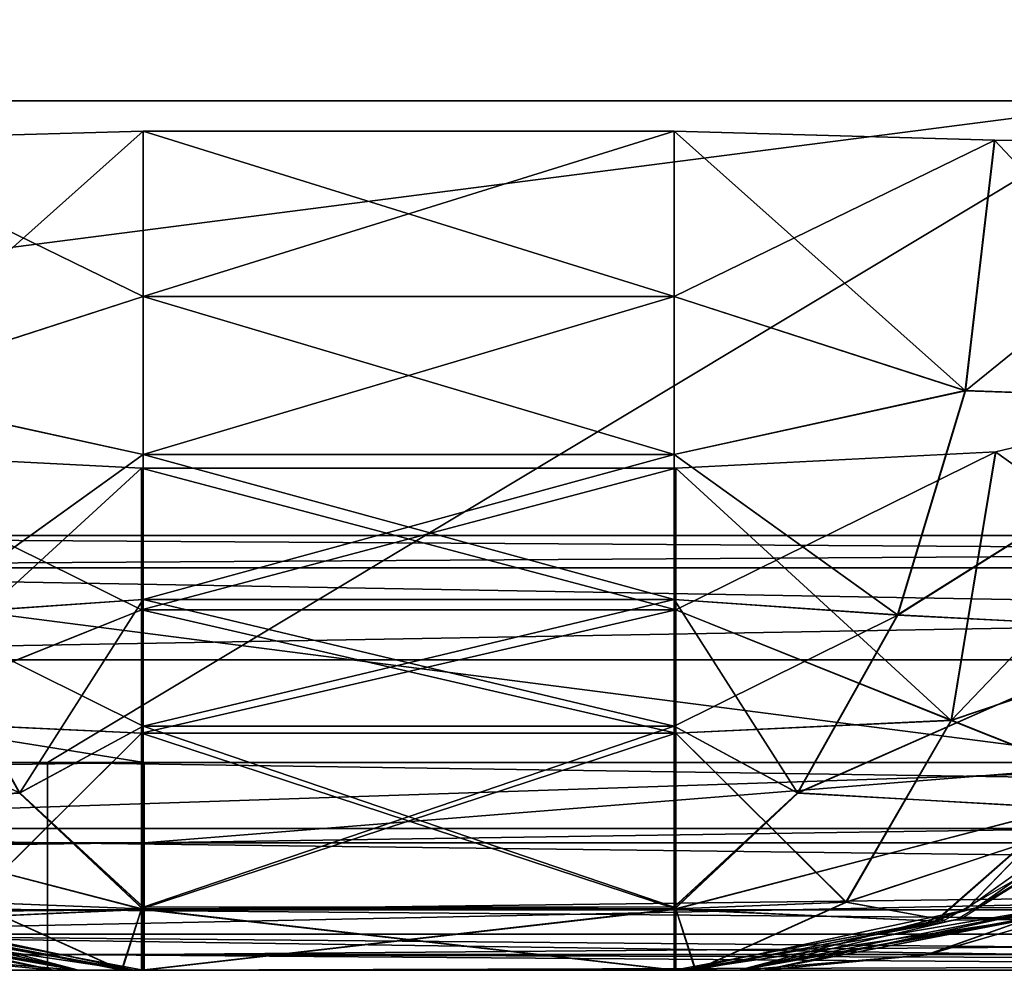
# Model space of a CAD drawing. Header units: millimetres. Extents: x -168 to 168, y -6 to 84.
# Tile 182 of 256: x 74.11 to 76.37, y -2 to 0.19. Entities that reach past the tile are written whole.
import ezdxf

# ---------------------------------------------------------------- set-up
doc = ezdxf.new("R2010")
doc.units = ezdxf.units.MM
doc.header["$LTSCALE"] = 65.185185
for name, color, linetype in [('1', 7, 'CONTINUOUS'), ('109', 7, 'CONTINUOUS'), ('110', 7, 'CONTINUOUS'), ('168', 7, 'CONTINUOUS'), ('169', 7, 'CONTINUOUS'), ('170', 7, 'CONTINUOUS'), ('171', 7, 'CONTINUOUS'), ('172', 7, 'CONTINUOUS'), ('173', 7, 'CONTINUOUS'), ('174', 7, 'CONTINUOUS'), ('175', 7, 'CONTINUOUS'), ('176', 7, 'CONTINUOUS'), ('177', 7, 'CONTINUOUS'), ('178', 7, 'CONTINUOUS'), ('179', 7, 'CONTINUOUS'), ('180', 7, 'CONTINUOUS'), ('181', 7, 'CONTINUOUS'), ('182', 7, 'CONTINUOUS'), ('183', 7, 'CONTINUOUS'), ('184', 7, 'CONTINUOUS'), ('185', 7, 'CONTINUOUS'), ('186', 7, 'CONTINUOUS'), ('187', 7, 'CONTINUOUS'), ('188', 7, 'CONTINUOUS'), ('189', 7, 'CONTINUOUS'), ('2', 7, 'CONTINUOUS'), ('21', 7, 'CONTINUOUS'), ('28', 7, 'CONTINUOUS'), ('29', 7, 'CONTINUOUS'), ('37', 7, 'CONTINUOUS'), ('68', 7, 'CONTINUOUS'), ('76', 7, 'CONTINUOUS'), ('77', 7, 'CONTINUOUS'), ('82', 7, 'CONTINUOUS')]:
    doc.layers.add(name, color=color, linetype=linetype)

msp = doc.modelspace()

# ---------------------------------------------------------------- linework, layer by layer
at = {"layer": '1', "linetype": 'CONTINUOUS'}
for points in [[(66.585, -2, -49.334), (74.1697, -2, -49.334), (78.9651, -2, -47.5703), (66.585, -2, -49.334)], [(72.253, -2, -47.5321), (66.585, -2, -49.334), (78.9651, -2, -47.5703), (72.253, -2, -47.5321)], [(66.585, -2, 47.5025), (72.253, -2, 47.5321), (78.9651, -2, 49.334), (66.585, -2, 47.5025)], [(66.585, -2, 47.5025), (74.3918, -2, 49.334), (66.585, -2, 49.334), (66.585, -2, 47.5025)], [(78.9651, -2, 49.334), (74.3918, -2, 49.334), (66.585, -2, 47.5025), (78.9651, -2, 49.334)], [(78.9651, -2, 47.5703), (78.9651, -2, 49.334), (72.253, -2, 47.5321), (78.9651, -2, 47.5703)], [(78.9651, -2, -47.5703), (74.1697, -2, -49.334), (78.9651, -2, -49.334), (78.9651, -2, -47.5703)]]:
    msp.add_3dface(points, dxfattribs=at)
at = {"layer": '109', "linetype": 'CONTINUOUS'}
for points in [[(77.3678, 2.4386, -49.9787), (65.4762, 0, -50), (65.465, 2.4386, -49.9787), (77.3678, 2.4386, -49.9787)], [(77.381, 0, -50), (65.4762, 0, -50), (77.3678, 2.4386, -49.9787), (77.381, 0, -50)]]:
    msp.add_3dface(points, dxfattribs=at)
at = {"layer": '110', "linetype": 'CONTINUOUS'}
for points in [[(65.465, 2.4386, 49.9787), (65.4762, 0, 50), (77.3678, 2.4386, 49.9787), (65.465, 2.4386, 49.9787)], [(65.4762, 0, 50), (77.381, 0, 50), (77.3678, 2.4386, 49.9787), (65.4762, 0, 50)]]:
    msp.add_3dface(points, dxfattribs=at)
at = {"layer": '168', "linetype": 'CONTINUOUS'}
for points in [[(74.1841, -2, 34.1841), (74.1834, -2, 34.1585), (75.8166, -2, 34.1585), (74.1841, -2, 34.1841)], [(74.184, -2, 34.1327), (75.816, -2, 34.1327), (74.1834, -2, 34.1585), (74.184, -2, 34.1327)], [(74.1834, -2, 34.1585), (75.816, -2, 34.1327), (75.8166, -2, 34.1585), (74.1834, -2, 34.1585)], [(74.2376, -2, 33.7268), (75.7624, -2, 33.7268), (74.184, -2, 34.1327), (74.2376, -2, 33.7268)], [(75.7624, -2, 33.7268), (75.816, -2, 34.1327), (74.184, -2, 34.1327), (75.7624, -2, 33.7268)], [(74.2409, -2, 34.5632), (74.1841, -2, 34.1841), (75.8159, -2, 34.1842), (74.2409, -2, 34.5632)], [(75.8159, -2, 34.1842), (74.1841, -2, 34.1841), (75.8166, -2, 34.1585), (75.8159, -2, 34.1842)], [(74.3596, -2, 33.338), (75.7624, -2, 33.7268), (74.2376, -2, 33.7268), (74.3596, -2, 33.338)], [(74.3689, -2, 34.9244), (74.2409, -2, 34.5632), (75.7591, -2, 34.5632), (74.3689, -2, 34.9244)], [(75.7591, -2, 34.5632), (74.2409, -2, 34.5632), (75.8159, -2, 34.1842), (75.7591, -2, 34.5632)], [(74.386, -2, 33.2741), (75.6404, -2, 33.338), (74.3596, -2, 33.338), (74.386, -2, 33.2741)], [(75.6404, -2, 33.338), (75.7624, -2, 33.7268), (74.3596, -2, 33.338), (75.6404, -2, 33.338)], [(74.3895, -2, 34.9686), (74.3689, -2, 34.9244), (75.6105, -2, 34.9686), (74.3895, -2, 34.9686)], [(75.6105, -2, 34.9686), (74.3689, -2, 34.9244), (75.6311, -2, 34.9244), (75.6105, -2, 34.9686)], [(75.6311, -2, 34.9244), (74.3689, -2, 34.9244), (75.7591, -2, 34.5632), (75.6311, -2, 34.9244)], [(75.614, -2, 33.2741), (75.6404, -2, 33.338), (74.386, -2, 33.2741), (75.614, -2, 33.2741)]]:
    msp.add_3dface(points, dxfattribs=at)
at = {"layer": '169', "linetype": 'CONTINUOUS'}
for points in [[(76.8193, -1.5403, 32.8506), (76.4199, -1.8832, 33.5819), (76.2717, -1.8797, 33.077), (76.8193, -1.5403, 32.8506)], [(76.1901, -1.9646, 34.1154), (76.4199, -1.8832, 33.5819), (76.5462, -1.8616, 34.0988), (76.1901, -1.9646, 34.1154)], [(75.7624, -2, 33.7268), (75.6404, -2, 33.338), (76.2717, -1.8797, 33.077), (75.7624, -2, 33.7268)], [(76.4199, -1.8832, 33.5819), (75.7624, -2, 33.7268), (76.2717, -1.8797, 33.077), (76.4199, -1.8832, 33.5819)], [(75.816, -2, 34.1327), (75.7624, -2, 33.7268), (76.4199, -1.8832, 33.5819), (75.816, -2, 34.1327)], [(75.816, -2, 34.1327), (76.4199, -1.8832, 33.5819), (76.1901, -1.9646, 34.1154), (75.816, -2, 34.1327)]]:
    msp.add_3dface(points, dxfattribs=at)
at = {"layer": '170', "linetype": 'CONTINUOUS'}
for points in [[(75.614, -0.8452, 31.4615), (75.614, -1.1708, 31.6526), (74.386, -0.8452, 31.4615), (75.614, -0.8452, 31.4615)], [(74.386, -0.8452, 31.4615), (75.614, -1.1708, 31.6526), (74.386, -1.1708, 31.6526), (74.386, -0.8452, 31.4615)], [(75.614, -1.1708, 31.6526), (75.614, -1.4546, 31.9016), (74.386, -1.1708, 31.6526), (75.614, -1.1708, 31.6526)], [(74.386, -1.1708, 31.6526), (75.614, -1.4546, 31.9016), (74.386, -1.4546, 31.9016), (74.386, -1.1708, 31.6526)], [(75.614, -1.4546, 31.9016), (75.614, -1.8587, 32.5357), (74.386, -1.4546, 31.9016), (75.614, -1.4546, 31.9016)], [(74.386, -1.4546, 31.9016), (75.614, -1.8587, 32.5357), (74.386, -1.8587, 32.5357), (74.386, -1.4546, 31.9016)], [(75.614, -1.8587, 32.5357), (75.614, -2, 33.2741), (74.386, -1.8587, 32.5357), (75.614, -1.8587, 32.5357)], [(75.614, -2, 33.2741), (74.386, -2, 33.2741), (74.386, -1.8587, 32.5357), (75.614, -2, 33.2741)]]:
    msp.add_3dface(points, dxfattribs=at)
at = {"layer": '171', "linetype": 'CONTINUOUS'}
for points in [[(76.9823, -0.6554, 31.971), (76.9021, -1.2043, 32.3305), (76.3491, -0.8071, 31.5984), (76.9823, -0.6554, 31.971)], [(75.614, -0.8452, 31.4615), (76.3491, -0.8071, 31.5984), (76.2477, -1.4251, 32.0221), (75.614, -0.8452, 31.4615)], [(76.3491, -0.8071, 31.5984), (76.9021, -1.2043, 32.3305), (76.2477, -1.4251, 32.0221), (76.3491, -0.8071, 31.5984)], [(75.614, -1.1708, 31.6526), (75.614, -0.8452, 31.4615), (76.2477, -1.4251, 32.0221), (75.614, -1.1708, 31.6526)], [(75.614, -1.4546, 31.9016), (75.614, -1.1708, 31.6526), (76.2477, -1.4251, 32.0221), (75.614, -1.4546, 31.9016)], [(76.9021, -1.2043, 32.3305), (76.7108, -1.6098, 32.8206), (76.2477, -1.4251, 32.0221), (76.9021, -1.2043, 32.3305)], [(75.614, -1.4546, 31.9016), (76.2477, -1.4251, 32.0221), (76.0055, -1.8432, 32.6037), (75.614, -1.4546, 31.9016)], [(76.2477, -1.4251, 32.0221), (76.7108, -1.6098, 32.8206), (76.0055, -1.8432, 32.6037), (76.2477, -1.4251, 32.0221)], [(75.614, -1.8587, 32.5357), (75.614, -1.4546, 31.9016), (76.0055, -1.8432, 32.6037), (75.614, -1.8587, 32.5357)], [(76.0055, -1.8432, 32.6037), (76.7108, -1.6098, 32.8206), (76.2327, -1.8846, 33.0183), (76.0055, -1.8432, 32.6037)], [(75.614, -1.8587, 32.5357), (76.0055, -1.8432, 32.6037), (75.6589, -1.9994, 33.2557), (75.614, -1.8587, 32.5357)], [(75.6589, -1.9994, 33.2557), (76.0055, -1.8432, 32.6037), (76.2327, -1.8846, 33.0183), (75.6589, -1.9994, 33.2557)], [(75.614, -2, 33.2741), (75.614, -1.8587, 32.5357), (75.6589, -1.9994, 33.2557), (75.614, -2, 33.2741)]]:
    msp.add_3dface(points, dxfattribs=at)
at = {"layer": '172', "linetype": 'CONTINUOUS'}
for points in [[(74.386, -0.8452, 31.4615), (74.386, -1.1708, 31.6526), (73.6502, -0.807, 31.5986), (74.386, -0.8452, 31.4615)], [(73.6502, -0.807, 31.5986), (74.386, -1.1708, 31.6526), (73.7515, -1.4248, 32.0222), (73.6502, -0.807, 31.5986)], [(74.386, -1.1708, 31.6526), (74.386, -1.4546, 31.9016), (73.7515, -1.4248, 32.0222), (74.386, -1.1708, 31.6526)], [(73.7515, -1.4248, 32.0222), (74.386, -1.4546, 31.9016), (73.9936, -1.8429, 32.6035), (73.7515, -1.4248, 32.0222)], [(74.386, -1.4546, 31.9016), (74.386, -1.8587, 32.5357), (73.9936, -1.8429, 32.6035), (74.386, -1.4546, 31.9016)], [(73.9936, -1.8429, 32.6035), (74.34, -1.9994, 33.2552), (73.7681, -1.8849, 33.0187), (73.9936, -1.8429, 32.6035)], [(73.9936, -1.8429, 32.6035), (74.386, -1.8587, 32.5357), (74.34, -1.9994, 33.2552), (73.9936, -1.8429, 32.6035)], [(74.386, -1.8587, 32.5357), (74.386, -2, 33.2741), (74.34, -1.9994, 33.2552), (74.386, -1.8587, 32.5357)]]:
    msp.add_3dface(points, dxfattribs=at)
at = {"layer": '173', "linetype": 'CONTINUOUS'}
for points in [[(74.3596, -2, 33.338), (74.2376, -2, 33.7268), (73.5801, -1.8832, 33.5819), (74.3596, -2, 33.338)], [(73.7461, -1.8866, 33.0844), (74.3596, -2, 33.338), (73.5801, -1.8832, 33.5819), (73.7461, -1.8866, 33.0844)], [(73.5801, -1.8832, 33.5819), (74.2376, -2, 33.7268), (73.808, -1.9643, 34.1153), (73.5801, -1.8832, 33.5819)], [(74.2376, -2, 33.7268), (74.184, -2, 34.1327), (73.808, -1.9643, 34.1153), (74.2376, -2, 33.7268)]]:
    msp.add_3dface(points, dxfattribs=at)
at = {"layer": '174', "linetype": 'CONTINUOUS'}
for points in [[(74.1841, -2, 34.1841), (73.5173, -1.8556, 34.7437), (73.4369, -1.8546, 34.2235), (74.1841, -2, 34.1841)], [(74.1841, -2, 34.1841), (74.2409, -2, 34.5632), (73.5173, -1.8556, 34.7437), (74.1841, -2, 34.1841)], [(73.5173, -1.8556, 34.7437), (74.2409, -2, 34.5632), (73.6952, -1.8565, 35.2387), (73.5173, -1.8556, 34.7437)], [(74.2409, -2, 34.5632), (74.3689, -2, 34.9244), (73.6952, -1.8565, 35.2387), (74.2409, -2, 34.5632)]]:
    msp.add_3dface(points, dxfattribs=at)
at = {"layer": '175', "linetype": 'CONTINUOUS'}
for points in [[(75.6105, -0.45, 36.9173), (75.6105, -0.0698, 36.9674), (74.3895, -0.4498, 36.9174), (75.6105, -0.45, 36.9173)], [(75.6105, -0.0698, 36.9674), (74.3895, -0.0698, 36.9674), (74.3895, -0.4498, 36.9174), (75.6105, -0.0698, 36.9674)], [(74.3895, -0.8136, 36.7957), (75.6105, -0.45, 36.9173), (74.3895, -0.4498, 36.9174), (74.3895, -0.8136, 36.7957)], [(75.6105, -0.8132, 36.7958), (75.6105, -0.45, 36.9173), (74.3895, -0.8136, 36.7957), (75.6105, -0.8132, 36.7958)], [(75.6105, -1.1471, 36.607), (75.6105, -0.8132, 36.7958), (74.3895, -1.1471, 36.607), (75.6105, -1.1471, 36.607)], [(74.3895, -1.1471, 36.607), (75.6105, -0.8132, 36.7958), (74.3895, -0.8136, 36.7957), (74.3895, -1.1471, 36.607)], [(75.6105, -1.4387, 36.3579), (75.6105, -1.1471, 36.607), (74.3895, -1.4385, 36.3581), (75.6105, -1.4387, 36.3579)], [(74.3895, -1.4385, 36.3581), (75.6105, -1.1471, 36.607), (74.3895, -1.1471, 36.607), (74.3895, -1.4385, 36.3581)], [(74.3895, -1.8544, 35.7177), (75.6105, -1.4387, 36.3579), (74.3895, -1.4385, 36.3581), (74.3895, -1.8544, 35.7177)], [(75.6105, -1.8542, 35.7182), (75.6105, -1.4387, 36.3579), (74.3895, -1.8544, 35.7177), (75.6105, -1.8542, 35.7182)], [(74.3895, -1.8592, 35.7057), (75.6105, -1.8542, 35.7182), (74.3895, -1.8544, 35.7177), (74.3895, -1.8592, 35.7057)], [(75.6105, -1.8598, 35.7043), (75.6105, -1.8542, 35.7182), (74.3895, -1.8592, 35.7057), (75.6105, -1.8598, 35.7043)], [(74.3895, -2, 34.9686), (75.6105, -1.8598, 35.7043), (74.3895, -1.8592, 35.7057), (74.3895, -2, 34.9686)], [(74.3895, -2, 34.9686), (75.6105, -2, 34.9686), (75.6105, -1.8598, 35.7043), (74.3895, -2, 34.9686)]]:
    msp.add_3dface(points, dxfattribs=at)
at = {"layer": '176', "linetype": 'CONTINUOUS'}
for points in [[(75.6105, -0.0698, 36.9674), (75.6105, -0.45, 36.9173), (76.3477, -0.0906, 36.8256), (75.6105, -0.0698, 36.9674)], [(76.3477, -0.0906, 36.8256), (75.6105, -0.45, 36.9173), (76.2803, -0.6667, 36.7313), (76.3477, -0.0906, 36.8256)], [(76.3477, -0.0906, 36.8256), (76.2803, -0.6667, 36.7313), (76.9815, -0.0986, 36.4214), (76.3477, -0.0906, 36.8256)], [(76.9815, -0.0986, 36.4214), (76.2803, -0.6667, 36.7313), (76.9112, -0.6888, 36.3228), (76.9815, -0.0986, 36.4214)], [(75.6105, -0.45, 36.9173), (75.6105, -0.8132, 36.7958), (76.2803, -0.6667, 36.7313), (75.6105, -0.45, 36.9173)], [(76.2803, -0.6667, 36.7313), (75.6105, -0.8132, 36.7958), (76.1246, -1.1827, 36.4973), (76.2803, -0.6667, 36.7313)], [(76.2803, -0.6667, 36.7313), (76.1246, -1.1827, 36.4973), (76.9112, -0.6888, 36.3228), (76.2803, -0.6667, 36.7313)], [(76.9112, -0.6888, 36.3228), (76.1246, -1.1827, 36.4973), (76.7483, -1.2145, 36.0778), (76.9112, -0.6888, 36.3228)], [(75.6105, -0.8132, 36.7958), (75.6105, -1.1471, 36.607), (76.1246, -1.1827, 36.4973), (75.6105, -0.8132, 36.7958)], [(75.6105, -1.1471, 36.607), (75.6105, -1.4387, 36.3579), (76.1246, -1.1827, 36.4973), (75.6105, -1.1471, 36.607)], [(76.1246, -1.1827, 36.4973), (75.6105, -1.4387, 36.3579), (75.8946, -1.5926, 36.1446), (76.1246, -1.1827, 36.4973)], [(76.1246, -1.1827, 36.4973), (75.8946, -1.5926, 36.1446), (76.7483, -1.2145, 36.0778), (76.1246, -1.1827, 36.4973)], [(76.7483, -1.2145, 36.0778), (75.8946, -1.5926, 36.1446), (76.5083, -1.6264, 35.7094), (76.7483, -1.2145, 36.0778)], [(75.6105, -1.4387, 36.3579), (75.6105, -1.8542, 35.7182), (75.8946, -1.5926, 36.1446), (75.6105, -1.4387, 36.3579)], [(76.8617, -1.4469, 35.5524), (76.5083, -1.6264, 35.7094), (76.284, -1.8568, 35.2829), (76.8617, -1.4469, 35.5524)], [(75.8946, -1.5926, 36.1446), (75.6105, -1.8598, 35.7043), (76.5083, -1.6264, 35.7094), (75.8946, -1.5926, 36.1446)], [(75.6105, -1.8542, 35.7182), (75.6105, -1.8598, 35.7043), (75.8946, -1.5926, 36.1446), (75.6105, -1.8542, 35.7182)], [(76.5083, -1.6264, 35.7094), (75.6105, -1.8598, 35.7043), (76.2121, -1.8866, 35.2494), (76.5083, -1.6264, 35.7094)], [(76.5083, -1.6264, 35.7094), (76.2121, -1.8866, 35.2494), (76.284, -1.8568, 35.2829), (76.5083, -1.6264, 35.7094)], [(75.6105, -1.8598, 35.7043), (75.6105, -2, 34.9686), (76.2121, -1.8866, 35.2494), (75.6105, -1.8598, 35.7043)]]:
    msp.add_3dface(points, dxfattribs=at)
at = {"layer": '177', "linetype": 'CONTINUOUS'}
for points in [[(74.3895, -0.0698, 36.9674), (73.653, -0.0906, 36.8259), (73.7204, -0.6663, 36.7316), (74.3895, -0.0698, 36.9674)], [(74.3895, -0.4498, 36.9174), (74.3895, -0.0698, 36.9674), (73.7204, -0.6663, 36.7316), (74.3895, -0.4498, 36.9174)], [(74.3895, -0.8136, 36.7957), (74.3895, -0.4498, 36.9174), (73.7204, -0.6663, 36.7316), (74.3895, -0.8136, 36.7957)], [(74.3895, -0.8136, 36.7957), (73.7204, -0.6663, 36.7316), (73.8759, -1.1822, 36.4979), (74.3895, -0.8136, 36.7957)], [(74.3895, -1.1471, 36.607), (74.3895, -0.8136, 36.7957), (73.8759, -1.1822, 36.4979), (74.3895, -1.1471, 36.607)], [(74.3895, -1.1471, 36.607), (73.8759, -1.1822, 36.4979), (74.1057, -1.592, 36.1455), (74.3895, -1.1471, 36.607)], [(74.3895, -1.4385, 36.3581), (74.3895, -1.1471, 36.607), (74.1057, -1.592, 36.1455), (74.3895, -1.4385, 36.3581)], [(73.8759, -1.1822, 36.4979), (73.2524, -1.215, 36.078), (74.1057, -1.592, 36.1455), (73.8759, -1.1822, 36.4979)], [(73.2524, -1.215, 36.078), (73.4926, -1.6269, 35.7093), (74.1057, -1.592, 36.1455), (73.2524, -1.215, 36.078)], [(74.3895, -1.8544, 35.7177), (74.3895, -1.4385, 36.3581), (74.1057, -1.592, 36.1455), (74.3895, -1.8544, 35.7177)], [(73.4926, -1.6269, 35.7093), (74.3895, -1.8592, 35.7057), (74.1057, -1.592, 36.1455), (73.4926, -1.6269, 35.7093)], [(74.3895, -1.8592, 35.7057), (74.3895, -1.8544, 35.7177), (74.1057, -1.592, 36.1455), (74.3895, -1.8592, 35.7057)], [(74.3895, -1.8592, 35.7057), (73.4926, -1.6269, 35.7093), (73.7891, -1.8871, 35.2488), (74.3895, -1.8592, 35.7057)], [(74.3895, -2, 34.9686), (74.3895, -1.8592, 35.7057), (73.7891, -1.8871, 35.2488), (74.3895, -2, 34.9686)]]:
    msp.add_3dface(points, dxfattribs=at)
at = {"layer": '178', "linetype": 'CONTINUOUS'}
for points in [[(76.8832, -1.446, 35.5086), (76.3052, -1.8564, 35.2389), (76.4827, -1.8556, 34.7438), (76.8832, -1.446, 35.5086)], [(75.6311, -2, 34.9244), (75.7591, -2, 34.5632), (76.4827, -1.8556, 34.7438), (75.6311, -2, 34.9244)], [(76.3052, -1.8564, 35.2389), (75.6311, -2, 34.9244), (76.4827, -1.8556, 34.7438), (76.3052, -1.8564, 35.2389)], [(75.7591, -2, 34.5632), (75.8159, -2, 34.1842), (76.5626, -1.8548, 34.2235), (75.7591, -2, 34.5632)], [(76.4827, -1.8556, 34.7438), (75.7591, -2, 34.5632), (76.5626, -1.8548, 34.2235), (76.4827, -1.8556, 34.7438)]]:
    msp.add_3dface(points, dxfattribs=at)
at = {"layer": '179', "linetype": 'CONTINUOUS'}
for points in [[(75.8166, -2, -34.1585), (75.816, -2, -34.1327), (74.1834, -2, -34.1585), (75.8166, -2, -34.1585)], [(74.1834, -2, -34.1585), (75.816, -2, -34.1327), (74.184, -2, -34.1327), (74.1834, -2, -34.1585)], [(74.1841, -2, -34.1841), (75.8166, -2, -34.1585), (74.1834, -2, -34.1585), (74.1841, -2, -34.1841)], [(75.816, -2, -34.1327), (75.7624, -2, -33.7268), (74.184, -2, -34.1327), (75.816, -2, -34.1327)], [(74.184, -2, -34.1327), (75.7624, -2, -33.7268), (74.2376, -2, -33.7268), (74.184, -2, -34.1327)], [(75.8159, -2, -34.1842), (75.8166, -2, -34.1585), (74.1841, -2, -34.1841), (75.8159, -2, -34.1842)], [(74.2409, -2, -34.5632), (75.8159, -2, -34.1842), (74.1841, -2, -34.1841), (74.2409, -2, -34.5632)], [(75.7624, -2, -33.7268), (75.6404, -2, -33.338), (74.2376, -2, -33.7268), (75.7624, -2, -33.7268)], [(74.2376, -2, -33.7268), (75.6404, -2, -33.338), (74.3596, -2, -33.338), (74.2376, -2, -33.7268)], [(75.7591, -2, -34.5632), (75.8159, -2, -34.1842), (74.2409, -2, -34.5632), (75.7591, -2, -34.5632)], [(74.3689, -2, -34.9244), (75.7591, -2, -34.5632), (74.2409, -2, -34.5632), (74.3689, -2, -34.9244)], [(74.386, -2, -33.2741), (74.3596, -2, -33.338), (75.614, -2, -33.2741), (74.386, -2, -33.2741)], [(74.3596, -2, -33.338), (75.6404, -2, -33.338), (75.614, -2, -33.2741), (74.3596, -2, -33.338)], [(75.6311, -2, -34.9244), (75.7591, -2, -34.5632), (74.3689, -2, -34.9244), (75.6311, -2, -34.9244)], [(74.3895, -2, -34.9686), (75.6311, -2, -34.9244), (74.3689, -2, -34.9244), (74.3895, -2, -34.9686)], [(75.6105, -2, -34.9686), (75.6311, -2, -34.9244), (74.3895, -2, -34.9686), (75.6105, -2, -34.9686)]]:
    msp.add_3dface(points, dxfattribs=at)
at = {"layer": '180', "linetype": 'CONTINUOUS'}
for points in [[(76.2583, -1.8849, -33.0826), (76.4199, -1.8832, -33.5819), (76.8052, -1.5529, -32.8564), (76.2583, -1.8849, -33.0826)], [(76.554, -1.8586, -34.0985), (76.4199, -1.8832, -33.5819), (76.192, -1.9643, -34.1153), (76.554, -1.8586, -34.0985)], [(75.6404, -2, -33.338), (75.7624, -2, -33.7268), (76.4199, -1.8832, -33.5819), (75.6404, -2, -33.338)], [(75.6404, -2, -33.338), (76.4199, -1.8832, -33.5819), (76.2583, -1.8849, -33.0826), (75.6404, -2, -33.338)], [(76.4199, -1.8832, -33.5819), (75.7624, -2, -33.7268), (76.192, -1.9643, -34.1153), (76.4199, -1.8832, -33.5819)], [(75.7624, -2, -33.7268), (75.816, -2, -34.1327), (76.192, -1.9643, -34.1153), (75.7624, -2, -33.7268)]]:
    msp.add_3dface(points, dxfattribs=at)
at = {"layer": '181', "linetype": 'CONTINUOUS'}
for points in [[(76.8821, -1.4471, -35.5081), (76.4827, -1.8556, -34.7438), (76.3048, -1.8566, -35.2387), (76.8821, -1.4471, -35.5081)], [(76.4827, -1.8556, -34.7438), (75.7591, -2, -34.5632), (76.3048, -1.8566, -35.2387), (76.4827, -1.8556, -34.7438)], [(75.8159, -2, -34.1842), (75.7591, -2, -34.5632), (76.4827, -1.8556, -34.7438), (75.8159, -2, -34.1842)], [(76.5631, -1.8546, -34.2235), (75.8159, -2, -34.1842), (76.4827, -1.8556, -34.7438), (76.5631, -1.8546, -34.2235)], [(75.7591, -2, -34.5632), (75.6311, -2, -34.9244), (76.3048, -1.8566, -35.2387), (75.7591, -2, -34.5632)]]:
    msp.add_3dface(points, dxfattribs=at)
at = {"layer": '182', "linetype": 'CONTINUOUS'}
for points in [[(74.3895, -0.45, -36.9173), (74.3895, -0.0698, -36.9674), (75.6105, -0.4498, -36.9174), (74.3895, -0.45, -36.9173)], [(74.3895, -0.0698, -36.9674), (75.6105, -0.0698, -36.9674), (75.6105, -0.4498, -36.9174), (74.3895, -0.0698, -36.9674)], [(75.6105, -0.8136, -36.7957), (74.3895, -0.45, -36.9173), (75.6105, -0.4498, -36.9174), (75.6105, -0.8136, -36.7957)], [(74.3895, -0.8132, -36.7958), (74.3895, -0.45, -36.9173), (75.6105, -0.8136, -36.7957), (74.3895, -0.8132, -36.7958)], [(75.6105, -1.1471, -36.607), (74.3895, -0.8132, -36.7958), (75.6105, -0.8136, -36.7957), (75.6105, -1.1471, -36.607)], [(74.3895, -1.1471, -36.607), (74.3895, -0.8132, -36.7958), (75.6105, -1.1471, -36.607), (74.3895, -1.1471, -36.607)], [(75.6105, -1.4385, -36.3581), (74.3895, -1.1471, -36.607), (75.6105, -1.1471, -36.607), (75.6105, -1.4385, -36.3581)], [(74.3895, -1.4387, -36.3579), (74.3895, -1.1471, -36.607), (75.6105, -1.4385, -36.3581), (74.3895, -1.4387, -36.3579)], [(75.6105, -1.8544, -35.7177), (74.3895, -1.4387, -36.3579), (75.6105, -1.4385, -36.3581), (75.6105, -1.8544, -35.7177)], [(74.3895, -1.8542, -35.7182), (74.3895, -1.4387, -36.3579), (75.6105, -1.8544, -35.7177), (74.3895, -1.8542, -35.7182)], [(74.3895, -1.8598, -35.7043), (74.3895, -1.8542, -35.7182), (75.6105, -1.8592, -35.7057), (74.3895, -1.8598, -35.7043)], [(75.6105, -1.8592, -35.7057), (74.3895, -1.8542, -35.7182), (75.6105, -1.8544, -35.7177), (75.6105, -1.8592, -35.7057)], [(75.6105, -2, -34.9686), (74.3895, -1.8598, -35.7043), (75.6105, -1.8592, -35.7057), (75.6105, -2, -34.9686)], [(75.6105, -2, -34.9686), (74.3895, -2, -34.9686), (74.3895, -1.8598, -35.7043), (75.6105, -2, -34.9686)]]:
    msp.add_3dface(points, dxfattribs=at)
at = {"layer": '183', "linetype": 'CONTINUOUS'}
for points in [[(74.3895, -0.0698, -36.9674), (74.3895, -0.45, -36.9173), (73.6523, -0.0906, -36.8256), (74.3895, -0.0698, -36.9674)], [(73.6523, -0.0906, -36.8256), (74.3895, -0.45, -36.9173), (73.7197, -0.6667, -36.7313), (73.6523, -0.0906, -36.8256)], [(74.3895, -0.45, -36.9173), (74.3895, -0.8132, -36.7958), (73.7197, -0.6667, -36.7313), (74.3895, -0.45, -36.9173)], [(73.7197, -0.6667, -36.7313), (74.3895, -0.8132, -36.7958), (73.8754, -1.1827, -36.4973), (73.7197, -0.6667, -36.7313)], [(74.3895, -0.8132, -36.7958), (74.3895, -1.1471, -36.607), (73.8754, -1.1827, -36.4973), (74.3895, -0.8132, -36.7958)], [(74.3895, -1.1471, -36.607), (74.3895, -1.4387, -36.3579), (73.8754, -1.1827, -36.4973), (74.3895, -1.1471, -36.607)], [(73.8754, -1.1827, -36.4973), (74.3895, -1.4387, -36.3579), (74.1054, -1.5926, -36.1446), (73.8754, -1.1827, -36.4973)], [(74.3895, -1.4387, -36.3579), (74.3895, -1.8542, -35.7182), (74.1054, -1.5926, -36.1446), (74.3895, -1.4387, -36.3579)], [(74.1054, -1.5926, -36.1446), (74.3895, -1.8598, -35.7043), (73.4917, -1.6264, -35.7094), (74.1054, -1.5926, -36.1446)], [(74.3895, -1.8542, -35.7182), (74.3895, -1.8598, -35.7043), (74.1054, -1.5926, -36.1446), (74.3895, -1.8542, -35.7182)], [(73.4917, -1.6264, -35.7094), (74.3895, -1.8598, -35.7043), (73.7879, -1.8866, -35.2494), (73.4917, -1.6264, -35.7094)], [(74.3895, -1.8598, -35.7043), (74.3895, -2, -34.9686), (73.7879, -1.8866, -35.2494), (74.3895, -1.8598, -35.7043)]]:
    msp.add_3dface(points, dxfattribs=at)
at = {"layer": '184', "linetype": 'CONTINUOUS'}
for points in [[(75.6105, -0.4498, -36.9174), (75.6105, -0.0698, -36.9674), (76.2796, -0.6663, -36.7316), (75.6105, -0.4498, -36.9174)], [(75.6105, -0.0698, -36.9674), (76.347, -0.0906, -36.8259), (76.2796, -0.6663, -36.7316), (75.6105, -0.0698, -36.9674)], [(76.347, -0.0906, -36.8259), (76.9106, -0.6891, -36.3232), (76.2796, -0.6663, -36.7316), (76.347, -0.0906, -36.8259)], [(76.981, -0.0986, -36.4219), (76.9106, -0.6891, -36.3232), (76.347, -0.0906, -36.8259), (76.981, -0.0986, -36.4219)], [(75.6105, -0.8136, -36.7957), (75.6105, -0.4498, -36.9174), (76.2796, -0.6663, -36.7316), (75.6105, -0.8136, -36.7957)], [(75.6105, -0.8136, -36.7957), (76.2796, -0.6663, -36.7316), (76.1241, -1.1822, -36.4979), (75.6105, -0.8136, -36.7957)], [(76.2796, -0.6663, -36.7316), (76.9106, -0.6891, -36.3232), (76.1241, -1.1822, -36.4979), (76.2796, -0.6663, -36.7316)], [(76.9106, -0.6891, -36.3232), (76.7476, -1.215, -36.078), (76.1241, -1.1822, -36.4979), (76.9106, -0.6891, -36.3232)], [(75.6105, -1.1471, -36.607), (75.6105, -0.8136, -36.7957), (76.1241, -1.1822, -36.4979), (75.6105, -1.1471, -36.607)], [(75.6105, -1.4385, -36.3581), (75.6105, -1.1471, -36.607), (75.8943, -1.592, -36.1455), (75.6105, -1.4385, -36.3581)], [(75.6105, -1.1471, -36.607), (76.1241, -1.1822, -36.4979), (75.8943, -1.592, -36.1455), (75.6105, -1.1471, -36.607)], [(76.1241, -1.1822, -36.4979), (76.7476, -1.215, -36.078), (75.8943, -1.592, -36.1455), (76.1241, -1.1822, -36.4979)], [(76.7476, -1.215, -36.078), (76.5074, -1.6269, -35.7093), (75.8943, -1.592, -36.1455), (76.7476, -1.215, -36.078)], [(75.6105, -1.8544, -35.7177), (75.6105, -1.4385, -36.3581), (75.8943, -1.592, -36.1455), (75.6105, -1.8544, -35.7177)], [(76.2856, -1.8561, -35.2836), (76.5074, -1.6269, -35.7093), (76.8626, -1.446, -35.5528), (76.2856, -1.8561, -35.2836)], [(75.6105, -1.8592, -35.7057), (75.6105, -1.8544, -35.7177), (75.8943, -1.592, -36.1455), (75.6105, -1.8592, -35.7057)], [(76.5074, -1.6269, -35.7093), (75.6105, -1.8592, -35.7057), (75.8943, -1.592, -36.1455), (76.5074, -1.6269, -35.7093)], [(75.6105, -1.8592, -35.7057), (76.5074, -1.6269, -35.7093), (76.2109, -1.8871, -35.2488), (75.6105, -1.8592, -35.7057)], [(76.2109, -1.8871, -35.2488), (76.5074, -1.6269, -35.7093), (76.2856, -1.8561, -35.2836), (76.2109, -1.8871, -35.2488)], [(75.6105, -2, -34.9686), (75.6105, -1.8592, -35.7057), (76.2109, -1.8871, -35.2488), (75.6105, -2, -34.9686)]]:
    msp.add_3dface(points, dxfattribs=at)
at = {"layer": '185', "linetype": 'CONTINUOUS'}
for points in [[(74.2409, -2, -34.5632), (74.1841, -2, -34.1841), (73.4374, -1.8548, -34.2235), (74.2409, -2, -34.5632)], [(73.5173, -1.8556, -34.7437), (74.2409, -2, -34.5632), (73.4374, -1.8548, -34.2235), (73.5173, -1.8556, -34.7437)], [(74.3689, -2, -34.9244), (74.2409, -2, -34.5632), (73.5173, -1.8556, -34.7437), (74.3689, -2, -34.9244)], [(74.3689, -2, -34.9244), (73.5173, -1.8556, -34.7437), (73.6948, -1.8564, -35.2389), (74.3689, -2, -34.9244)]]:
    msp.add_3dface(points, dxfattribs=at)
at = {"layer": '186', "linetype": 'CONTINUOUS'}
for points in [[(73.5801, -1.8832, -33.5819), (74.2376, -2, -33.7268), (73.7283, -1.8797, -33.077), (73.5801, -1.8832, -33.5819)], [(73.8099, -1.9646, -34.1154), (74.2376, -2, -33.7268), (73.5801, -1.8832, -33.5819), (73.8099, -1.9646, -34.1154)], [(74.2376, -2, -33.7268), (74.3596, -2, -33.338), (73.7283, -1.8797, -33.077), (74.2376, -2, -33.7268)], [(74.184, -2, -34.1327), (74.2376, -2, -33.7268), (73.8099, -1.9646, -34.1154), (74.184, -2, -34.1327)]]:
    msp.add_3dface(points, dxfattribs=at)
at = {"layer": '187', "linetype": 'CONTINUOUS'}
for points in [[(74.386, -0.8452, -31.4615), (74.386, -1.1708, -31.6526), (75.614, -0.8452, -31.4615), (74.386, -0.8452, -31.4615)], [(75.614, -0.8452, -31.4615), (74.386, -1.1708, -31.6526), (75.614, -1.1708, -31.6526), (75.614, -0.8452, -31.4615)], [(74.386, -1.1708, -31.6526), (74.386, -1.4546, -31.9016), (75.614, -1.1708, -31.6526), (74.386, -1.1708, -31.6526)], [(75.614, -1.1708, -31.6526), (74.386, -1.4546, -31.9016), (75.614, -1.4546, -31.9016), (75.614, -1.1708, -31.6526)], [(74.386, -1.4546, -31.9016), (74.386, -1.8587, -32.5357), (75.614, -1.4546, -31.9016), (74.386, -1.4546, -31.9016)], [(75.614, -1.4546, -31.9016), (74.386, -1.8587, -32.5357), (75.614, -1.8587, -32.5357), (75.614, -1.4546, -31.9016)], [(74.386, -1.8587, -32.5357), (74.386, -2, -33.2741), (75.614, -1.8587, -32.5357), (74.386, -1.8587, -32.5357)], [(74.386, -2, -33.2741), (75.614, -2, -33.2741), (75.614, -1.8587, -32.5357), (74.386, -2, -33.2741)]]:
    msp.add_3dface(points, dxfattribs=at)
at = {"layer": '188', "linetype": 'CONTINUOUS'}
for points in [[(74.386, -0.8452, -31.4615), (73.6509, -0.8071, -31.5984), (73.7523, -1.4251, -32.0221), (74.386, -0.8452, -31.4615)], [(74.386, -1.1708, -31.6526), (74.386, -0.8452, -31.4615), (73.7523, -1.4251, -32.0221), (74.386, -1.1708, -31.6526)], [(74.386, -1.4546, -31.9016), (74.386, -1.1708, -31.6526), (73.7523, -1.4251, -32.0221), (74.386, -1.4546, -31.9016)], [(74.386, -1.4546, -31.9016), (73.7523, -1.4251, -32.0221), (73.9945, -1.8432, -32.6037), (74.386, -1.4546, -31.9016)], [(74.386, -1.8587, -32.5357), (74.386, -1.4546, -31.9016), (73.9945, -1.8432, -32.6037), (74.386, -1.8587, -32.5357)], [(74.3411, -1.9994, -33.2557), (73.9945, -1.8432, -32.6037), (73.7673, -1.8846, -33.0183), (74.3411, -1.9994, -33.2557)], [(74.386, -1.8587, -32.5357), (73.9945, -1.8432, -32.6037), (74.3411, -1.9994, -33.2557), (74.386, -1.8587, -32.5357)], [(74.386, -2, -33.2741), (74.386, -1.8587, -32.5357), (74.3411, -1.9994, -33.2557), (74.386, -2, -33.2741)]]:
    msp.add_3dface(points, dxfattribs=at)
at = {"layer": '189', "linetype": 'CONTINUOUS'}
for points in [[(76.9828, -0.6552, -31.9715), (76.2485, -1.4248, -32.0222), (76.9028, -1.2037, -32.3307), (76.9828, -0.6552, -31.9715)], [(76.3498, -0.807, -31.5986), (76.2485, -1.4248, -32.0222), (76.9828, -0.6552, -31.9715), (76.3498, -0.807, -31.5986)], [(75.614, -0.8452, -31.4615), (75.614, -1.1708, -31.6526), (76.3498, -0.807, -31.5986), (75.614, -0.8452, -31.4615)], [(76.3498, -0.807, -31.5986), (75.614, -1.1708, -31.6526), (76.2485, -1.4248, -32.0222), (76.3498, -0.807, -31.5986)], [(75.614, -1.1708, -31.6526), (75.614, -1.4546, -31.9016), (76.2485, -1.4248, -32.0222), (75.614, -1.1708, -31.6526)], [(76.9028, -1.2037, -32.3307), (76.2485, -1.4248, -32.0222), (76.7118, -1.609, -32.8202), (76.9028, -1.2037, -32.3307)], [(76.2485, -1.4248, -32.0222), (75.614, -1.4546, -31.9016), (76.0064, -1.8429, -32.6035), (76.2485, -1.4248, -32.0222)], [(76.2485, -1.4248, -32.0222), (76.0064, -1.8429, -32.6035), (76.7118, -1.609, -32.8202), (76.2485, -1.4248, -32.0222)], [(75.614, -1.4546, -31.9016), (75.614, -1.8587, -32.5357), (76.0064, -1.8429, -32.6035), (75.614, -1.4546, -31.9016)], [(76.7118, -1.609, -32.8202), (76.0064, -1.8429, -32.6035), (76.2319, -1.8849, -33.0187), (76.7118, -1.609, -32.8202)], [(76.0064, -1.8429, -32.6035), (75.614, -1.8587, -32.5357), (75.66, -1.9994, -33.2552), (76.0064, -1.8429, -32.6035)], [(76.0064, -1.8429, -32.6035), (75.66, -1.9994, -33.2552), (76.2319, -1.8849, -33.0187), (76.0064, -1.8429, -32.6035)], [(75.614, -1.8587, -32.5357), (75.614, -2, -33.2741), (75.66, -1.9994, -33.2552), (75.614, -1.8587, -32.5357)]]:
    msp.add_3dface(points, dxfattribs=at)
at = {"layer": '2', "linetype": 'CONTINUOUS'}
for points in [[(64.9, -1.5218, 49.8336), (62.0117, -1.7064, 49.7895), (74.3918, -1.5218, 49.8336), (64.9, -1.5218, 49.8336)], [(74.3918, -1.5218, 49.8336), (62.0117, -1.7064, 49.7895), (74.3918, -1.7064, 49.7895), (74.3918, -1.5218, 49.8336)], [(76.7, -1.5218, 49.8336), (74.3918, -1.7064, 49.7895), (86.772, -1.5218, 49.8336), (76.7, -1.5218, 49.8336)], [(74.3918, -1.5218, 49.8336), (74.3918, -1.7064, 49.7895), (76.7, -1.5218, 49.8336), (74.3918, -1.5218, 49.8336)], [(86.772, -1.5218, 49.8336), (74.3918, -1.7064, 49.7895), (86.772, -1.7064, 49.7895), (86.772, -1.5218, 49.8336)], [(62.0117, -1.7064, 49.7895), (62.0117, -1.8612, 49.6798), (74.3918, -1.7064, 49.7895), (62.0117, -1.7064, 49.7895)], [(74.3918, -1.7064, 49.7895), (62.0117, -1.8612, 49.6798), (74.3918, -1.8612, 49.6798), (74.3918, -1.7064, 49.7895)], [(74.3918, -1.7064, 49.7895), (74.3918, -1.8612, 49.6798), (86.772, -1.7064, 49.7895), (74.3918, -1.7064, 49.7895)], [(86.772, -1.7064, 49.7895), (74.3918, -1.8612, 49.6798), (86.772, -1.8612, 49.6798), (86.772, -1.7064, 49.7895)], [(74.3918, -1.8612, 49.6798), (62.0117, -1.964, 49.5203), (74.3918, -1.964, 49.5203), (74.3918, -1.8612, 49.6798)], [(62.0117, -1.8612, 49.6798), (62.0117, -1.964, 49.5203), (74.3918, -1.8612, 49.6798), (62.0117, -1.8612, 49.6798)], [(86.772, -1.8612, 49.6798), (74.3918, -1.964, 49.5203), (86.772, -1.964, 49.5203), (86.772, -1.8612, 49.6798)], [(74.3918, -1.8612, 49.6798), (74.3918, -1.964, 49.5203), (86.772, -1.8612, 49.6798), (74.3918, -1.8612, 49.6798)], [(62.0117, -2, 49.334), (66.585, -2, 49.334), (74.3918, -1.964, 49.5203), (62.0117, -2, 49.334)], [(62.0117, -1.964, 49.5203), (62.0117, -2, 49.334), (74.3918, -1.964, 49.5203), (62.0117, -1.964, 49.5203)], [(66.585, -2, 49.334), (74.3918, -2, 49.334), (74.3918, -1.964, 49.5203), (66.585, -2, 49.334)], [(74.3918, -2, 49.334), (78.9651, -2, 49.334), (86.772, -1.964, 49.5203), (74.3918, -2, 49.334)], [(74.3918, -1.964, 49.5203), (74.3918, -2, 49.334), (86.772, -1.964, 49.5203), (74.3918, -1.964, 49.5203)]]:
    msp.add_3dface(points, dxfattribs=at)
at = {"layer": '21', "linetype": 'CONTINUOUS'}
for points in [[(84.2773, -1.2857, 45.8533), (72.6858, -1.6735, 46.2992), (72.2378, -1.2857, 45.7824), (84.2773, -1.2857, 45.8533)], [(84.7999, -1.6735, 46.3711), (72.6858, -1.6735, 46.2992), (84.2773, -1.2857, 45.8533), (84.7999, -1.6735, 46.3711)], [(84.7999, -1.6735, 46.3711), (73.1982, -1.9172, 46.8991), (72.6858, -1.6735, 46.2992), (84.7999, -1.6735, 46.3711)], [(85.3977, -1.9172, 46.9719), (73.1982, -1.9172, 46.8991), (84.7999, -1.6735, 46.3711), (85.3977, -1.9172, 46.9719)], [(78.9651, -2, 47.5703), (72.253, -2, 47.5321), (73.1982, -1.9172, 46.8991), (78.9651, -2, 47.5703)], [(85.3977, -1.9172, 46.9719), (78.9651, -2, 47.5703), (73.1982, -1.9172, 46.8991), (85.3977, -1.9172, 46.9719)]]:
    msp.add_3dface(points, dxfattribs=at)
at = {"layer": '28', "linetype": 'CONTINUOUS'}
for points in [[(72.2395, -1.0742, -45.4605), (84.2793, -1.0742, -45.5315), (72.2416, -1, -45.0825), (72.2395, -1.0742, -45.4605)], [(72.2416, -1, -45.0825), (84.2793, -1.0742, -45.5315), (84.2817, -1, -45.1535), (72.2416, -1, -45.0825)], [(84.2773, -1.2857, -45.8533), (72.2395, -1.0742, -45.4605), (72.2378, -1.2857, -45.7824), (84.2773, -1.2857, -45.8533)], [(84.2793, -1.0742, -45.5315), (72.2395, -1.0742, -45.4605), (84.2773, -1.2857, -45.8533), (84.2793, -1.0742, -45.5315)]]:
    msp.add_3dface(points, dxfattribs=at)
at = {"layer": '29', "linetype": 'CONTINUOUS'}
for points in [[(84.2773, -1.2857, -45.8533), (72.2378, -1.2857, -45.7824), (72.6858, -1.6735, -46.2992), (84.2773, -1.2857, -45.8533)], [(84.2773, -1.2857, -45.8533), (72.6858, -1.6735, -46.2992), (84.7999, -1.6735, -46.3711), (84.2773, -1.2857, -45.8533)], [(72.6858, -1.6735, -46.2992), (73.1982, -1.9172, -46.8991), (84.7999, -1.6735, -46.3711), (72.6858, -1.6735, -46.2992)], [(73.1982, -1.9172, -46.8991), (85.3977, -1.9172, -46.9719), (84.7999, -1.6735, -46.3711), (73.1982, -1.9172, -46.8991)], [(72.253, -2, -47.5321), (78.9651, -2, -47.5703), (73.1982, -1.9172, -46.8991), (72.253, -2, -47.5321)], [(73.1982, -1.9172, -46.8991), (82.3844, -2, -47.5911), (85.3977, -1.9172, -46.9719), (73.1982, -1.9172, -46.8991)], [(78.9651, -2, -47.5703), (82.3844, -2, -47.5911), (73.1982, -1.9172, -46.8991), (78.9651, -2, -47.5703)]]:
    msp.add_3dface(points, dxfattribs=at)
at = {"layer": '37', "linetype": 'CONTINUOUS'}
for points in [[(74.1697, -1.7064, -49.7895), (61.7896, -1.5218, -49.8336), (64.9, -1.5218, -49.8336), (74.1697, -1.7064, -49.7895)], [(61.7896, -1.7064, -49.7895), (61.7896, -1.5218, -49.8336), (74.1697, -1.7064, -49.7895), (61.7896, -1.7064, -49.7895)], [(74.1697, -1.5218, -49.8336), (74.1697, -1.7064, -49.7895), (64.9, -1.5218, -49.8336), (74.1697, -1.5218, -49.8336)], [(86.5498, -1.7064, -49.7895), (74.1697, -1.5218, -49.8336), (76.7, -1.5218, -49.8336), (86.5498, -1.7064, -49.7895)], [(74.1697, -1.7064, -49.7895), (74.1697, -1.5218, -49.8336), (86.5498, -1.7064, -49.7895), (74.1697, -1.7064, -49.7895)], [(74.1697, -1.8612, -49.6798), (61.7896, -1.7064, -49.7895), (74.1697, -1.7064, -49.7895), (74.1697, -1.8612, -49.6798)], [(61.7896, -1.8612, -49.6798), (61.7896, -1.7064, -49.7895), (74.1697, -1.8612, -49.6798), (61.7896, -1.8612, -49.6798)], [(86.5498, -1.8612, -49.6798), (74.1697, -1.7064, -49.7895), (86.5498, -1.7064, -49.7895), (86.5498, -1.8612, -49.6798)], [(74.1697, -1.8612, -49.6798), (74.1697, -1.7064, -49.7895), (86.5498, -1.8612, -49.6798), (74.1697, -1.8612, -49.6798)], [(61.7896, -1.964, -49.5203), (61.7896, -1.8612, -49.6798), (74.1697, -1.964, -49.5203), (61.7896, -1.964, -49.5203)], [(74.1697, -1.964, -49.5203), (61.7896, -1.8612, -49.6798), (74.1697, -1.8612, -49.6798), (74.1697, -1.964, -49.5203)], [(74.1697, -1.964, -49.5203), (74.1697, -1.8612, -49.6798), (86.5498, -1.964, -49.5203), (74.1697, -1.964, -49.5203)], [(86.5498, -1.964, -49.5203), (74.1697, -1.8612, -49.6798), (86.5498, -1.8612, -49.6798), (86.5498, -1.964, -49.5203)], [(74.1697, -2, -49.334), (66.585, -2, -49.334), (61.7896, -1.964, -49.5203), (74.1697, -2, -49.334)], [(74.1697, -2, -49.334), (61.7896, -1.964, -49.5203), (74.1697, -1.964, -49.5203), (74.1697, -2, -49.334)], [(78.9651, -2, -49.334), (74.1697, -2, -49.334), (74.1697, -1.964, -49.5203), (78.9651, -2, -49.334)], [(86.5498, -2, -49.334), (78.9651, -2, -49.334), (74.1697, -1.964, -49.5203), (86.5498, -2, -49.334)], [(86.5498, -2, -49.334), (74.1697, -1.964, -49.5203), (86.5498, -1.964, -49.5203), (86.5498, -2, -49.334)]]:
    msp.add_3dface(points, dxfattribs=at)
at = {"layer": '68', "linetype": 'CONTINUOUS'}
for points in [[(74.3918, -1.5218, 49.8336), (76.7, -1.5218, 49.8336), (64.9, 0, 49.9), (74.3918, -1.5218, 49.8336)], [(64.9, 0, 49.9), (76.7, -1.5218, 49.8336), (76.7, 0, 49.9), (64.9, 0, 49.9)], [(64.9, -1.5218, 49.8336), (74.3918, -1.5218, 49.8336), (64.9, 0, 49.9), (64.9, -1.5218, 49.8336)]]:
    msp.add_3dface(points, dxfattribs=at)
at = {"layer": '76', "linetype": 'CONTINUOUS'}
for points in [[(84.2793, -1.0742, 45.5315), (72.2395, -1.0742, 45.4605), (84.2817, -1, 45.1535), (84.2793, -1.0742, 45.5315)], [(84.2817, -1, 45.1535), (72.2395, -1.0742, 45.4605), (72.2416, -1, 45.0825), (84.2817, -1, 45.1535)], [(84.2773, -1.2857, 45.8533), (72.2378, -1.2857, 45.7824), (84.2793, -1.0742, 45.5315), (84.2773, -1.2857, 45.8533)], [(84.2793, -1.0742, 45.5315), (72.2378, -1.2857, 45.7824), (72.2395, -1.0742, 45.4605), (84.2793, -1.0742, 45.5315)]]:
    msp.add_3dface(points, dxfattribs=at)
at = {"layer": '77', "linetype": 'CONTINUOUS'}
for points in [[(83.9283, -1, 4.0763), (71.9386, -1, 4.0763), (71.9458, -1, -8.3038), (83.9283, -1, 4.0763)], [(83.9283, -1, 4.0763), (71.977, -1, 16.4564), (71.9386, -1, 4.0763), (83.9283, -1, 4.0763)], [(83.9367, -1, -8.3038), (83.9283, -1, 4.0763), (71.9458, -1, -8.3038), (83.9367, -1, -8.3038)], [(83.9367, -1, -8.3038), (71.9458, -1, -8.3038), (71.9986, -1, -20.684), (83.9367, -1, -8.3038)], [(83.9732, -1, 16.4564), (72.061, -1, 28.8366), (71.977, -1, 16.4564), (83.9732, -1, 16.4564)], [(83.9732, -1, 16.4564), (71.977, -1, 16.4564), (83.9283, -1, 4.0763), (83.9732, -1, 16.4564)], [(83.9983, -1, -20.684), (71.9986, -1, -20.684), (72.097, -1, -33.0641), (83.9983, -1, -20.684)], [(83.9983, -1, -20.684), (83.9367, -1, -8.3038), (71.9986, -1, -20.684), (83.9983, -1, -20.684)], [(84.0712, -1, 28.8366), (72.1907, -1, 41.2167), (72.061, -1, 28.8366), (84.0712, -1, 28.8366)], [(84.0712, -1, 28.8366), (72.061, -1, 28.8366), (83.9732, -1, 16.4564), (84.0712, -1, 28.8366)], [(84.1132, -1, -33.0641), (83.9983, -1, -20.684), (72.097, -1, -33.0641), (84.1132, -1, -33.0641)], [(72.2416, -1, -45.0825), (84.1132, -1, -33.0641), (72.097, -1, -33.0641), (72.2416, -1, -45.0825)], [(84.2225, -1, 41.2167), (72.1907, -1, 41.2167), (84.0712, -1, 28.8366), (84.2225, -1, 41.2167)], [(84.2225, -1, 41.2167), (72.2416, -1, 45.0825), (72.1907, -1, 41.2167), (84.2225, -1, 41.2167)], [(84.2817, -1, 45.1535), (72.2416, -1, 45.0825), (84.2225, -1, 41.2167), (84.2817, -1, 45.1535)], [(72.2416, -1, -45.0825), (84.2817, -1, -45.1535), (84.1132, -1, -33.0641), (72.2416, -1, -45.0825)]]:
    msp.add_3dface(points, dxfattribs=at)
at = {"layer": '82', "linetype": 'CONTINUOUS'}
for points in [[(76.7, 0, -49.9), (64.9, -1.5218, -49.8336), (64.9, 0, -49.9), (76.7, 0, -49.9)], [(74.1697, -1.5218, -49.8336), (64.9, -1.5218, -49.8336), (76.7, 0, -49.9), (74.1697, -1.5218, -49.8336)], [(76.7, -1.5218, -49.8336), (74.1697, -1.5218, -49.8336), (76.7, 0, -49.9), (76.7, -1.5218, -49.8336)]]:
    msp.add_3dface(points, dxfattribs=at)

doc.saveas('drawing.dxf')
